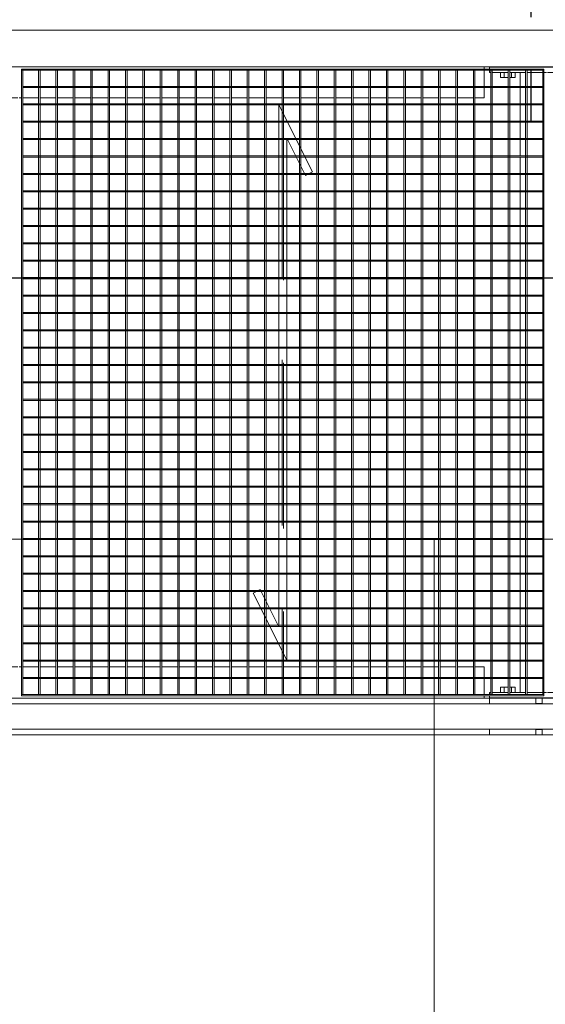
# Model space of a CAD drawing. Header units: metres. Extents: x 70279.8 to 70377.7, y 409251.8 to 409331.5.
# Tile 44 of 244: x 70322.2 to 70323.2, y 409289 to 409290.8. Entities that reach past the tile are written whole.
import ezdxf

# ---------------------------------------------------------------- set-up
doc = ezdxf.new("R2010")
doc.units = ezdxf.units.M
doc.linetypes.add('CENTER2', pattern=[1.125, 0.75, -0.125, 0.125, -0.125])
doc.linetypes.add('DASHEDX2', pattern=[9.525, 6.35, -3.175])
for name, color, linetype, lineweight in [('Bout', 3, 'Continuous', 0), ('CONTINUOUS', 7, 'Continuous', 18), ('Onderdeel', 2, 'Continuous', 0)]:
    doc.layers.add(name, color=color, linetype=linetype, lineweight=lineweight)
doc.layers.add('Concrete_ foundation', color=253, linetype='Continuous')
doc.layers.add('stairs&pedestrian', color=2, linetype='Continuous')

# ---------------------------------------------------------------- blocks, each defined once
blk = doc.blocks.new('stelconplaat')
at = {"layer": 'CONTINUOUS'}
for p, q in [((0, 2000), (2000, 2000)), ((0, 0), (0, 2000)), ((2000, 2000), (2000, 0))]:
    blk.add_line(p, q, dxfattribs=at)
blk = doc.blocks.new('*A227')
at = {"layer": 'Onderdeel', "linetype": 'Continuous', "lineweight": 0}
for p, q in [((735.614, -164.709), (735.614, -41.043)), ((737.014, -164.709), (737.014, -41.043))]:
    blk.add_line(p, q, dxfattribs=at)
blk = doc.blocks.new('*A228')
at = {"layer": 'Onderdeel', "linetype": 'Continuous', "lineweight": 0}
for p, q in [((710.015, -128.429), (710.015, -105.449)), ((711.415, -128.429), (711.415, -105.449))]:
    blk.add_line(p, q, dxfattribs=at)
blk = doc.blocks.new('*A291')
at = {"layer": 'Onderdeel', "linetype": 'Continuous', "lineweight": 0}
for p, q in [((711.635, -129.599), (712.173, -129.599)), ((711.635, -129.809), (711.635, -129.599)), ((712.213, -129.599), (712.839, -129.599)), ((712.879, -129.599), (713.505, -129.599)), ((713.545, -129.599), (714.171, -129.599)), ((714.211, -129.599), (714.837, -129.599)), ((714.877, -129.599), (715.503, -129.599)), ((715.543, -129.599), (716.169, -129.599)), ((716.209, -129.599), (716.835, -129.599)), ((716.875, -129.599), (717.501, -129.599)), ((717.541, -129.599), (718.167, -129.599)), ((718.207, -129.599), (718.833, -129.599)), ((718.873, -129.599), (719.499, -129.599)), ((719.539, -129.599), (720.165, -129.599)), ((720.205, -129.599), (720.831, -129.599)), ((720.871, -129.599), (721.497, -129.599)), ((721.537, -129.599), (722.163, -129.599)), ((722.203, -129.599), (722.829, -129.599)), ((722.869, -129.599), (723.495, -129.599)), ((723.535, -129.599), (724.161, -129.599)), ((724.201, -129.599), (724.827, -129.599)), ((724.867, -129.599), (725.493, -129.599)), ((725.533, -129.599), (726.159, -129.599)), ((726.199, -129.599), (726.825, -129.599)), ((726.865, -129.599), (727.491, -129.599)), ((727.531, -129.599), (728.157, -129.599)), ((728.197, -129.599), (728.823, -129.599)), ((728.863, -129.599), (729.489, -129.599)), ((729.529, -129.599), (730.155, -129.599)), ((730.195, -129.599), (730.821, -129.599)), ((730.861, -129.599), (731.487, -129.599)), ((731.527, -129.599), (732.153, -129.599)), ((732.193, -129.599), (732.819, -129.599)), ((732.859, -129.599), (733.485, -129.599)), ((733.525, -129.599), (734.151, -129.599)), ((734.191, -129.599), (734.817, -129.599)), ((734.857, -129.599), (735.394, -129.599)), ((735.394, -129.809), (735.394, -129.599)), ((711.635, -130.475), (711.635, -129.869)), ((735.394, -130.475), (735.394, -129.869)), ((711.635, -130.615), (711.635, -130.515)), ((735.394, -130.615), (735.394, -130.515)), ((711.635, -131.059), (711.635, -130.655)), ((735.394, -131.059), (735.394, -130.655)), ((711.635, -131.059), (712.173, -131.059)), ((712.213, -131.059), (712.839, -131.059)), ((712.879, -131.059), (713.505, -131.059)), ((713.545, -131.059), (714.171, -131.059)), ((714.211, -131.059), (714.837, -131.059)), ((714.877, -131.059), (715.503, -131.059)), ((715.543, -131.059), (716.169, -131.059)), ((716.209, -131.059), (716.835, -131.059)), ((716.875, -131.059), (717.501, -131.059)), ((717.541, -131.059), (718.167, -131.059)), ((718.207, -131.059), (718.833, -131.059)), ((718.873, -131.059), (719.499, -131.059)), ((719.539, -131.059), (720.165, -131.059)), ((720.205, -131.059), (720.831, -131.059)), ((720.871, -131.059), (721.497, -131.059)), ((721.537, -131.059), (722.163, -131.059)), ((722.203, -131.059), (722.829, -131.059)), ((722.869, -131.059), (723.495, -131.059)), ((723.535, -131.059), (724.161, -131.059)), ((724.201, -131.059), (724.827, -131.059)), ((724.867, -131.059), (725.493, -131.059)), ((725.533, -131.059), (726.159, -131.059)), ((726.199, -131.059), (726.825, -131.059)), ((726.865, -131.059), (727.491, -131.059)), ((727.531, -131.059), (728.157, -131.059)), ((728.197, -131.059), (728.823, -131.059)), ((728.863, -131.059), (729.489, -131.059)), ((729.529, -131.059), (730.155, -131.059)), ((730.195, -131.059), (730.821, -131.059)), ((730.861, -131.059), (731.487, -131.059)), ((731.527, -131.059), (732.153, -131.059)), ((732.193, -131.059), (732.819, -131.059)), ((732.859, -131.059), (733.485, -131.059)), ((733.525, -131.059), (734.151, -131.059)), ((734.191, -131.059), (734.817, -131.059)), ((734.857, -131.059), (735.394, -131.059))]:
    blk.add_line(p, q, dxfattribs=at)
blk = doc.blocks.new('*A310')
at = {"layer": 'Onderdeel', "linetype": 'Continuous', "lineweight": 0}
for p, q in [((710.015, -128.429), (710.232, -128.429)), ((710.015, -130.209), (710.015, -128.429)), ((711.198, -128.429), (711.415, -128.429)), ((711.415, -130.209), (711.415, -128.429)), ((710.015, -132.229), (710.015, -130.449)), ((711.415, -132.229), (711.415, -130.449)), ((710.015, -132.229), (710.232, -132.229)), ((711.198, -132.229), (711.415, -132.229))]:
    blk.add_line(p, q, dxfattribs=at)
blk = doc.blocks.new('*A311')
at = {"layer": 'Onderdeel', "linetype": 'Continuous', "lineweight": 0}
for p, q in [((711.435, -128.429), (711.435, -132.229)), ((711.435, -128.429), (711.515, -128.429)), ((711.555, -128.429), (711.635, -128.429)), ((711.635, -128.477), (711.635, -128.429)), ((711.635, -129.143), (711.635, -128.537)), ((711.635, -129.809), (711.635, -129.203)), ((711.635, -130.475), (711.635, -129.869)), ((711.635, -130.615), (711.635, -130.515)), ((711.635, -131.261), (711.635, -130.655)), ((711.635, -131.927), (711.635, -131.321)), ((711.635, -132.229), (711.635, -131.987)), ((711.435, -132.229), (711.515, -132.229)), ((711.555, -132.229), (711.635, -132.229))]:
    blk.add_line(p, q, dxfattribs=at)
blk = doc.blocks.new('*A312')
at = {"layer": 'Bout', "linetype": 'Continuous', "lineweight": 0}
for p, q in [((711.415, -128.969), (711.435, -128.969)), ((711.835, -128.852), (711.635, -128.852)), ((711.635, -128.991), (711.835, -128.991)), ((711.835, -129.143), (711.835, -128.852)), ((711.415, -129.289), (711.435, -129.289)), ((711.635, -129.268), (711.835, -129.268)), ((711.835, -129.203), (711.835, -129.406)), ((711.635, -129.406), (711.835, -129.406)), ((711.835, -131.252), (711.635, -131.252)), ((711.835, -131.261), (711.835, -131.252)), ((711.415, -131.369), (711.435, -131.369)), ((711.635, -131.391), (711.835, -131.391)), ((711.835, -131.321), (711.835, -131.806)), ((711.415, -131.689), (711.435, -131.689)), ((711.635, -131.668), (711.835, -131.668)), ((711.635, -131.806), (711.835, -131.806))]:
    blk.add_line(p, q, dxfattribs=at)
blk = doc.blocks.new('*A314')
at = {"layer": 'Onderdeel', "linetype": 'Continuous', "lineweight": 0}
for p, q in [((735.394, -128.429), (735.475, -128.429)), ((735.394, -128.477), (735.394, -128.429)), ((735.394, -129.143), (735.394, -128.537)), ((735.515, -128.429), (735.594, -128.429)), ((735.594, -132.229), (735.594, -128.429)), ((735.394, -129.809), (735.394, -129.203)), ((735.394, -130.475), (735.394, -129.869)), ((735.394, -130.615), (735.394, -130.515)), ((735.394, -131.261), (735.394, -130.655)), ((735.394, -131.927), (735.394, -131.321)), ((735.394, -132.229), (735.394, -131.987)), ((735.394, -132.229), (735.475, -132.229)), ((735.515, -132.229), (735.594, -132.229))]:
    blk.add_line(p, q, dxfattribs=at)
blk = doc.blocks.new('*A315')
at = {"layer": 'Bout', "linetype": 'Continuous', "lineweight": 0}
for p, q in [((735.194, -128.852), (735.194, -129.143)), ((735.194, -128.852), (735.394, -128.852)), ((735.194, -128.991), (735.394, -128.991)), ((735.594, -128.969), (735.614, -128.969)), ((735.194, -129.203), (735.194, -129.406)), ((735.194, -129.268), (735.394, -129.268)), ((735.594, -129.289), (735.614, -129.289)), ((735.194, -129.406), (735.394, -129.406)), ((735.194, -131.261), (735.194, -131.252)), ((735.194, -131.252), (735.394, -131.252)), ((735.194, -131.321), (735.194, -131.806)), ((735.194, -131.391), (735.394, -131.391)), ((735.594, -131.369), (735.614, -131.369)), ((735.194, -131.668), (735.394, -131.668)), ((735.194, -131.806), (735.394, -131.806)), ((735.594, -131.689), (735.614, -131.689))]:
    blk.add_line(p, q, dxfattribs=at)
blk = doc.blocks.new('*A317')
at = {"layer": 'Onderdeel', "linetype": 'Continuous', "lineweight": 0}
for p, q in [((711.415, -105.649), (711.515, -105.649)), ((711.555, -105.649), (712.173, -105.649)), ((712.213, -105.649), (712.615, -105.649)), ((712.615, -105.713), (712.615, -105.649)), ((712.615, -106.379), (712.615, -105.773)), ((712.615, -107.045), (712.615, -106.439)), ((712.615, -107.711), (712.615, -107.105)), ((712.615, -108.377), (712.615, -107.771)), ((712.615, -109.043), (712.615, -108.437)), ((712.615, -109.709), (712.615, -109.103)), ((712.615, -110.375), (712.615, -109.769)), ((712.615, -110.515), (712.615, -110.415)), ((712.615, -111.161), (712.615, -110.555)), ((712.615, -111.827), (712.615, -111.221)), ((712.615, -112.493), (712.615, -111.887)), ((712.615, -113.159), (712.615, -112.553)), ((712.615, -113.825), (712.615, -113.219)), ((712.615, -114.491), (712.615, -113.885)), ((712.615, -115.157), (712.615, -114.551)), ((712.615, -115.823), (712.615, -115.217)), ((712.615, -116.489), (712.615, -115.883)), ((712.615, -117.155), (712.615, -116.549)), ((712.615, -117.821), (712.615, -117.215)), ((712.615, -118.487), (712.615, -117.881)), ((712.615, -119.153), (712.615, -118.547)), ((712.615, -119.819), (712.615, -119.213)), ((712.615, -120.485), (712.615, -119.879)), ((712.615, -121.151), (712.615, -120.545)), ((712.615, -121.817), (712.615, -121.211)), ((712.615, -122.483), (712.615, -121.877)), ((712.615, -123.149), (712.615, -122.543)), ((712.615, -123.815), (712.615, -123.209)), ((712.615, -124.481), (712.615, -123.875)), ((712.615, -125.147), (712.615, -124.541)), ((712.615, -125.813), (712.615, -125.207)), ((712.615, -126.479), (712.615, -125.873)), ((712.615, -127.145), (712.615, -126.539)), ((712.615, -127.811), (712.615, -127.205)), ((712.615, -128.229), (712.615, -127.871)), ((711.415, -128.229), (711.515, -128.229)), ((711.555, -128.229), (712.173, -128.229)), ((712.213, -128.229), (712.615, -128.229))]:
    blk.add_line(p, q, dxfattribs=at)
blk = doc.blocks.new('*A318')
at = {"layer": 'Onderdeel', "linetype": 'Continuous', "lineweight": 0}
for p, q in [((734.415, -105.713), (734.415, -105.649)), ((734.415, -105.649), (734.817, -105.649)), ((734.415, -106.379), (734.415, -105.773)), ((734.857, -105.649), (735.475, -105.649)), ((735.515, -105.649), (735.614, -105.649)), ((734.415, -107.045), (734.415, -106.439)), ((734.415, -107.711), (734.415, -107.105)), ((734.415, -108.377), (734.415, -107.771)), ((734.415, -109.043), (734.415, -108.437)), ((734.415, -109.709), (734.415, -109.103)), ((734.415, -110.375), (734.415, -109.769)), ((734.415, -110.515), (734.415, -110.415)), ((734.415, -111.161), (734.415, -110.555)), ((734.415, -111.827), (734.415, -111.221)), ((734.415, -112.493), (734.415, -111.887)), ((734.415, -113.159), (734.415, -112.553)), ((734.415, -113.825), (734.415, -113.219)), ((734.415, -114.491), (734.415, -113.885)), ((734.415, -115.157), (734.415, -114.551)), ((734.415, -115.823), (734.415, -115.217)), ((734.415, -116.489), (734.415, -115.883)), ((734.415, -117.155), (734.415, -116.549)), ((734.415, -117.821), (734.415, -117.215)), ((734.415, -118.487), (734.415, -117.881)), ((734.415, -119.153), (734.415, -118.547)), ((734.415, -119.819), (734.415, -119.213)), ((734.415, -120.485), (734.415, -119.879)), ((734.415, -121.151), (734.415, -120.545)), ((734.415, -121.817), (734.415, -121.211)), ((734.415, -122.483), (734.415, -121.877)), ((734.415, -123.149), (734.415, -122.543)), ((734.415, -123.815), (734.415, -123.209)), ((734.415, -124.481), (734.415, -123.875)), ((734.415, -125.147), (734.415, -124.541)), ((734.415, -125.813), (734.415, -125.207)), ((734.415, -126.479), (734.415, -125.873)), ((734.415, -127.145), (734.415, -126.539)), ((734.415, -127.811), (734.415, -127.205)), ((734.415, -128.229), (734.415, -127.871)), ((734.415, -128.229), (734.817, -128.229)), ((734.857, -128.229), (735.475, -128.229)), ((735.515, -128.229), (735.614, -128.229))]:
    blk.add_line(p, q, dxfattribs=at)
blk = doc.blocks.new('*A326')
at = {"layer": 'Onderdeel', "linetype": 'Continuous', "lineweight": 0}
for p, q in [((710.015, -130.449), (710.015, -130.209)), ((710.015, -130.209), (710.215, -130.209)), ((710.232, -130.449), (710.015, -130.449)), ((710.215, -130.449), (710.215, -130.209)), ((710.215, -130.209), (710.232, -130.209)), ((711.198, -130.209), (711.215, -130.209)), ((711.215, -130.449), (711.198, -130.449)), ((711.215, -130.209), (711.215, -130.449)), ((711.215, -130.209), (711.415, -130.209)), ((711.215, -130.449), (711.415, -130.449)), ((711.415, -130.449), (711.415, -130.209))]:
    blk.add_line(p, q, dxfattribs=at)
blk = doc.blocks.new('*A387')
at = {"layer": 'Onderdeel', "linetype": 'Continuous', "lineweight": 0}
for p, q in [((710.232, -157.089), (710.232, -81.884)), ((711.198, -157.089), (711.198, -81.884))]:
    blk.add_line(p, q, dxfattribs=at)
blk = doc.blocks.new('*A569')
at = {"layer": 'Onderdeel', "linetype": 'Continuous', "lineweight": 0}
for p, q in [((711.555, -130.475), (735.475, -130.475)), ((711.555, -130.475), (711.555, -130.515)), ((711.555, -130.515), (735.475, -130.515)), ((735.475, -130.515), (735.475, -130.475))]:
    blk.add_line(p, q, dxfattribs=at)
blk = doc.blocks.new('*A570')
at = {"layer": 'Onderdeel', "linetype": 'Continuous', "lineweight": 0}
for p, q in [((711.555, -129.809), (735.475, -129.809)), ((711.555, -129.869), (711.555, -129.809)), ((735.475, -129.869), (711.555, -129.869)), ((735.475, -129.809), (735.475, -129.869))]:
    blk.add_line(p, q, dxfattribs=at)
blk = doc.blocks.new('*A571')
at = {"layer": 'Onderdeel', "linetype": 'Continuous', "lineweight": 0}
for p, q in [((711.555, -110.555), (711.555, -110.515)), ((711.555, -110.515), (735.475, -110.515)), ((735.475, -110.515), (735.475, -110.555)), ((735.475, -110.555), (711.555, -110.555))]:
    blk.add_line(p, q, dxfattribs=at)
blk = doc.blocks.new('*A572')
at = {"layer": 'Onderdeel', "linetype": 'Continuous', "lineweight": 0}
for p, q in [((712.879, -120.665), (715.447, -119.38)), ((715.447, -119.38), (715.582, -119.649)), ((715.582, -119.649), (714.15, -120.365)), ((732.879, -120.665), (712.879, -120.665)), ((734.15, -120.365), (714.15, -120.365)), ((732.879, -120.665), (731.447, -121.38)), ((734.15, -120.365), (731.582, -121.649)), ((731.447, -121.38), (731.582, -121.649))]:
    blk.add_line(p, q, dxfattribs=at)
blk = doc.blocks.new('*A573')
at = {"layer": 'Onderdeel', "linetype": 'Continuous', "lineweight": 0}
for p, q in [((711.555, -129.143), (735.475, -129.143)), ((711.555, -129.203), (711.555, -129.143)), ((735.475, -129.203), (711.555, -129.203)), ((735.475, -129.143), (735.475, -129.203))]:
    blk.add_line(p, q, dxfattribs=at)
blk = doc.blocks.new('*A574')
at = {"layer": 'Onderdeel', "linetype": 'Continuous', "lineweight": 0}
for p, q in [((711.555, -128.477), (735.475, -128.477)), ((711.555, -128.537), (711.555, -128.477)), ((735.475, -128.537), (711.555, -128.537)), ((735.475, -128.477), (735.475, -128.537))]:
    blk.add_line(p, q, dxfattribs=at)
blk = doc.blocks.new('*A575')
at = {"layer": 'Onderdeel', "linetype": 'Continuous', "lineweight": 0}
for p, q in [((711.555, -127.811), (735.475, -127.811)), ((711.555, -127.871), (711.555, -127.811)), ((735.475, -127.871), (711.555, -127.871)), ((735.475, -127.811), (735.475, -127.871))]:
    blk.add_line(p, q, dxfattribs=at)
blk = doc.blocks.new('*A576')
at = {"layer": 'Onderdeel', "linetype": 'Continuous', "lineweight": 0}
for p, q in [((711.555, -127.145), (735.475, -127.145)), ((711.555, -127.205), (711.555, -127.145)), ((735.475, -127.205), (711.555, -127.205)), ((735.475, -127.145), (735.475, -127.205))]:
    blk.add_line(p, q, dxfattribs=at)
blk = doc.blocks.new('*A577')
at = {"layer": 'Onderdeel', "linetype": 'Continuous', "lineweight": 0}
for p, q in [((711.555, -126.479), (735.475, -126.479)), ((711.555, -126.539), (711.555, -126.479)), ((735.475, -126.539), (711.555, -126.539)), ((735.475, -126.479), (735.475, -126.539))]:
    blk.add_line(p, q, dxfattribs=at)
blk = doc.blocks.new('*A578')
at = {"layer": 'Onderdeel', "linetype": 'Continuous', "lineweight": 0}
for p, q in [((711.555, -125.813), (735.475, -125.813)), ((711.555, -125.873), (711.555, -125.813)), ((735.475, -125.873), (711.555, -125.873)), ((735.475, -125.813), (735.475, -125.873))]:
    blk.add_line(p, q, dxfattribs=at)
blk = doc.blocks.new('*A579')
at = {"layer": 'Onderdeel', "linetype": 'Continuous', "lineweight": 0}
for p, q in [((711.555, -125.147), (735.475, -125.147)), ((711.555, -125.207), (711.555, -125.147)), ((735.475, -125.207), (711.555, -125.207)), ((735.475, -125.147), (735.475, -125.207))]:
    blk.add_line(p, q, dxfattribs=at)
blk = doc.blocks.new('*A580')
at = {"layer": 'Onderdeel', "linetype": 'Continuous', "lineweight": 0}
for p, q in [((711.555, -124.481), (735.475, -124.481)), ((711.555, -124.541), (711.555, -124.481)), ((735.475, -124.481), (735.475, -124.541)), ((735.475, -124.541), (711.555, -124.541))]:
    blk.add_line(p, q, dxfattribs=at)
blk = doc.blocks.new('*A581')
at = {"layer": 'Onderdeel', "linetype": 'Continuous', "lineweight": 0}
for p, q in [((711.555, -123.815), (735.475, -123.815)), ((711.555, -123.875), (711.555, -123.815)), ((735.475, -123.875), (711.555, -123.875)), ((735.475, -123.815), (735.475, -123.875))]:
    blk.add_line(p, q, dxfattribs=at)
blk = doc.blocks.new('*A582')
at = {"layer": 'Onderdeel', "linetype": 'Continuous', "lineweight": 0}
for p, q in [((711.555, -123.149), (735.475, -123.149)), ((711.555, -123.209), (711.555, -123.149)), ((735.475, -123.209), (711.555, -123.209)), ((735.475, -123.149), (735.475, -123.209))]:
    blk.add_line(p, q, dxfattribs=at)
blk = doc.blocks.new('*A583')
at = {"layer": 'Onderdeel', "linetype": 'Continuous', "lineweight": 0}
for p, q in [((711.555, -122.483), (735.475, -122.483)), ((711.555, -122.543), (711.555, -122.483)), ((735.475, -122.543), (711.555, -122.543)), ((735.475, -122.483), (735.475, -122.543))]:
    blk.add_line(p, q, dxfattribs=at)
blk = doc.blocks.new('*A584')
at = {"layer": 'Onderdeel', "linetype": 'Continuous', "lineweight": 0}
for p, q in [((711.555, -121.817), (735.475, -121.817)), ((711.555, -121.877), (711.555, -121.817)), ((735.475, -121.817), (735.475, -121.877)), ((735.475, -121.877), (711.555, -121.877))]:
    blk.add_line(p, q, dxfattribs=at)
blk = doc.blocks.new('*A585')
at = {"layer": 'Onderdeel', "linetype": 'Continuous', "lineweight": 0}
for p, q in [((711.555, -121.211), (711.555, -121.151)), ((711.555, -121.151), (731.907, -121.151)), ((731.787, -121.211), (711.555, -121.211)), ((735.475, -121.211), (732.458, -121.211)), ((735.475, -121.151), (732.578, -121.151)), ((735.475, -121.151), (735.475, -121.211))]:
    blk.add_line(p, q, dxfattribs=at)
at = {"layer": 'Onderdeel', "linetype": 'DASHEDX2', "lineweight": 0}
for p, q in [((732.458, -121.211), (731.787, -121.211)), ((732.578, -121.151), (731.907, -121.151))]:
    blk.add_line(p, q, dxfattribs=at)
blk = doc.blocks.new('*A586')
at = {"layer": 'Onderdeel', "linetype": 'Continuous', "lineweight": 0}
for p, q in [((711.555, -120.545), (711.555, -120.485)), ((711.555, -120.485), (713.239, -120.485)), ((713.119, -120.545), (711.555, -120.545)), ((735.475, -120.545), (733.79, -120.545)), ((735.475, -120.485), (733.91, -120.485)), ((735.475, -120.485), (735.475, -120.545))]:
    blk.add_line(p, q, dxfattribs=at)
at = {"layer": 'Onderdeel', "linetype": 'DASHEDX2', "lineweight": 0}
for p, q in [((733.79, -120.545), (713.119, -120.545)), ((733.91, -120.485), (713.239, -120.485))]:
    blk.add_line(p, q, dxfattribs=at)
blk = doc.blocks.new('*A587')
at = {"layer": 'Onderdeel', "linetype": 'Continuous', "lineweight": 0}
for p, q in [((711.555, -119.879), (711.555, -119.819)), ((711.555, -119.819), (714.571, -119.819)), ((714.451, -119.879), (711.555, -119.879)), ((735.475, -119.879), (715.122, -119.879)), ((735.475, -119.819), (715.242, -119.819)), ((735.475, -119.819), (735.475, -119.879))]:
    blk.add_line(p, q, dxfattribs=at)
at = {"layer": 'Onderdeel', "linetype": 'DASHEDX2', "lineweight": 0}
for p, q in [((715.122, -119.879), (714.451, -119.879)), ((715.242, -119.819), (714.571, -119.819))]:
    blk.add_line(p, q, dxfattribs=at)
blk = doc.blocks.new('*A588')
at = {"layer": 'Onderdeel', "linetype": 'Continuous', "lineweight": 0}
for p, q in [((711.555, -119.153), (735.475, -119.153)), ((711.555, -119.213), (711.555, -119.153)), ((735.475, -119.153), (735.475, -119.213)), ((735.475, -119.213), (711.555, -119.213))]:
    blk.add_line(p, q, dxfattribs=at)
blk = doc.blocks.new('*A589')
at = {"layer": 'Onderdeel', "linetype": 'Continuous', "lineweight": 0}
for p, q in [((711.555, -118.487), (735.475, -118.487)), ((711.555, -118.547), (711.555, -118.487)), ((735.475, -118.547), (711.555, -118.547)), ((735.475, -118.487), (735.475, -118.547))]:
    blk.add_line(p, q, dxfattribs=at)
blk = doc.blocks.new('*A590')
at = {"layer": 'Onderdeel', "linetype": 'Continuous', "lineweight": 0}
for p, q in [((711.555, -117.821), (735.475, -117.821)), ((711.555, -117.881), (711.555, -117.821)), ((735.475, -117.881), (711.555, -117.881)), ((735.475, -117.821), (735.475, -117.881))]:
    blk.add_line(p, q, dxfattribs=at)
blk = doc.blocks.new('*A591')
at = {"layer": 'Onderdeel', "linetype": 'Continuous', "lineweight": 0}
for p, q in [((711.555, -117.155), (735.475, -117.155)), ((711.555, -117.215), (711.555, -117.155)), ((735.475, -117.215), (711.555, -117.215)), ((735.475, -117.155), (735.475, -117.215))]:
    blk.add_line(p, q, dxfattribs=at)
blk = doc.blocks.new('*A592')
at = {"layer": 'Onderdeel', "linetype": 'Continuous', "lineweight": 0}
for p, q in [((711.555, -116.489), (735.475, -116.489)), ((711.555, -116.549), (711.555, -116.489)), ((735.475, -116.549), (711.555, -116.549)), ((735.475, -116.489), (735.475, -116.549))]:
    blk.add_line(p, q, dxfattribs=at)
blk = doc.blocks.new('*A593')
at = {"layer": 'Onderdeel', "linetype": 'Continuous', "lineweight": 0}
for p, q in [((711.555, -115.823), (735.475, -115.823)), ((711.555, -115.883), (711.555, -115.823)), ((735.475, -115.883), (711.555, -115.883)), ((735.475, -115.823), (735.475, -115.883))]:
    blk.add_line(p, q, dxfattribs=at)
blk = doc.blocks.new('*A594')
at = {"layer": 'Onderdeel', "linetype": 'Continuous', "lineweight": 0}
for p, q in [((711.555, -115.157), (735.475, -115.157)), ((711.555, -115.217), (711.555, -115.157)), ((735.475, -115.217), (711.555, -115.217)), ((735.475, -115.157), (735.475, -115.217))]:
    blk.add_line(p, q, dxfattribs=at)
blk = doc.blocks.new('*A595')
at = {"layer": 'Onderdeel', "linetype": 'Continuous', "lineweight": 0}
for p, q in [((711.555, -114.491), (735.475, -114.491)), ((711.555, -114.551), (711.555, -114.491)), ((735.475, -114.551), (711.555, -114.551)), ((735.475, -114.491), (735.475, -114.551))]:
    blk.add_line(p, q, dxfattribs=at)
blk = doc.blocks.new('*A596')
at = {"layer": 'Onderdeel', "linetype": 'Continuous', "lineweight": 0}
for p, q in [((711.555, -113.825), (735.475, -113.825)), ((711.555, -113.885), (711.555, -113.825)), ((735.475, -113.885), (711.555, -113.885)), ((735.475, -113.825), (735.475, -113.885))]:
    blk.add_line(p, q, dxfattribs=at)
blk = doc.blocks.new('*A597')
at = {"layer": 'Onderdeel', "linetype": 'Continuous', "lineweight": 0}
for p, q in [((711.555, -113.159), (735.475, -113.159)), ((711.555, -113.219), (711.555, -113.159)), ((735.475, -113.159), (735.475, -113.219)), ((735.475, -113.219), (711.555, -113.219))]:
    blk.add_line(p, q, dxfattribs=at)
blk = doc.blocks.new('*A598')
at = {"layer": 'Onderdeel', "linetype": 'Continuous', "lineweight": 0}
for p, q in [((711.555, -112.493), (735.475, -112.493)), ((711.555, -112.553), (711.555, -112.493)), ((735.475, -112.553), (711.555, -112.553)), ((735.475, -112.493), (735.475, -112.553))]:
    blk.add_line(p, q, dxfattribs=at)
blk = doc.blocks.new('*A599')
at = {"layer": 'Onderdeel', "linetype": 'Continuous', "lineweight": 0}
for p, q in [((711.555, -111.827), (735.475, -111.827)), ((711.555, -111.887), (711.555, -111.827)), ((735.475, -111.887), (711.555, -111.887)), ((735.475, -111.827), (735.475, -111.887))]:
    blk.add_line(p, q, dxfattribs=at)
blk = doc.blocks.new('*A600')
at = {"layer": 'Onderdeel', "linetype": 'Continuous', "lineweight": 0}
for p, q in [((711.555, -111.161), (735.475, -111.161)), ((711.555, -111.221), (711.555, -111.161)), ((735.475, -111.221), (711.555, -111.221)), ((735.475, -111.161), (735.475, -111.221))]:
    blk.add_line(p, q, dxfattribs=at)
blk = doc.blocks.new('*A724')
at = {"layer": 'Onderdeel', "linetype": 'Continuous', "lineweight": 0}
for p, q in [((711.555, -110.515), (711.515, -110.515)), ((711.515, -110.515), (711.515, -130.515)), ((711.555, -110.515), (711.555, -130.515)), ((711.515, -130.515), (711.555, -130.515))]:
    blk.add_line(p, q, dxfattribs=at)
blk = doc.blocks.new('*A725')
at = {"layer": 'Onderdeel', "linetype": 'Continuous', "lineweight": 0}
for p, q in [((712.173, -130.475), (712.173, -110.555)), ((712.173, -110.555), (712.213, -110.555)), ((712.213, -110.555), (712.213, -130.475)), ((712.213, -130.475), (712.173, -130.475))]:
    blk.add_line(p, q, dxfattribs=at)
blk = doc.blocks.new('*A726')
at = {"layer": 'Onderdeel', "linetype": 'Continuous', "lineweight": 0}
for p, q in [((712.839, -130.475), (712.839, -110.555)), ((712.839, -110.555), (712.879, -110.555)), ((712.879, -110.555), (712.879, -130.475)), ((712.879, -130.475), (712.839, -130.475))]:
    blk.add_line(p, q, dxfattribs=at)
blk = doc.blocks.new('*A727')
at = {"layer": 'Onderdeel', "linetype": 'Continuous', "lineweight": 0}
for p, q in [((713.505, -110.555), (713.505, -120.352)), ((713.545, -110.555), (713.505, -110.555)), ((713.545, -110.555), (713.545, -120.332)), ((713.505, -120.665), (713.505, -130.475)), ((713.545, -120.665), (713.545, -130.475)), ((713.505, -130.475), (713.545, -130.475))]:
    blk.add_line(p, q, dxfattribs=at)
at = {"layer": 'Onderdeel', "linetype": 'DASHEDX2', "lineweight": 0}
for p, q in [((713.545, -120.332), (713.545, -120.665)), ((713.505, -120.352), (713.505, -120.665))]:
    blk.add_line(p, q, dxfattribs=at)
blk = doc.blocks.new('*A728')
at = {"layer": 'Onderdeel', "linetype": 'Continuous', "lineweight": 0}
for p, q in [((714.171, -110.555), (714.171, -120.019)), ((714.211, -110.555), (714.171, -110.555)), ((714.211, -110.555), (714.211, -119.999)), ((714.211, -120.334), (714.211, -120.365)), ((714.171, -120.354), (714.171, -120.365)), ((714.171, -120.665), (714.171, -130.475)), ((714.211, -130.475), (714.211, -120.665)), ((714.171, -130.475), (714.211, -130.475))]:
    blk.add_line(p, q, dxfattribs=at)
at = {"layer": 'Onderdeel', "linetype": 'DASHEDX2', "lineweight": 0}
for p, q in [((714.171, -120.019), (714.171, -120.665)), ((714.211, -119.999), (714.211, -120.334)), ((714.211, -120.365), (714.211, -120.665))]:
    blk.add_line(p, q, dxfattribs=at)
blk = doc.blocks.new('*A729')
at = {"layer": 'Onderdeel', "linetype": 'Continuous', "lineweight": 0}
for p, q in [((714.837, -110.555), (714.837, -119.686)), ((714.877, -110.555), (714.837, -110.555)), ((714.877, -110.555), (714.877, -119.666)), ((714.837, -120.021), (714.837, -120.365)), ((714.877, -120.001), (714.877, -120.365)), ((714.837, -130.475), (714.837, -120.665)), ((714.877, -120.665), (714.877, -130.475)), ((714.877, -130.475), (714.837, -130.475))]:
    blk.add_line(p, q, dxfattribs=at)
at = {"layer": 'Onderdeel', "linetype": 'DASHEDX2', "lineweight": 0}
for p, q in [((714.837, -119.686), (714.837, -120.021)), ((714.877, -119.666), (714.877, -120.001)), ((714.837, -120.365), (714.837, -120.665)), ((714.877, -120.365), (714.877, -120.665))]:
    blk.add_line(p, q, dxfattribs=at)
blk = doc.blocks.new('*A730')
at = {"layer": 'Onderdeel', "linetype": 'Continuous', "lineweight": 0}
for p, q in [((715.503, -110.555), (715.503, -119.491)), ((715.543, -110.555), (715.503, -110.555)), ((715.543, -110.555), (715.543, -119.571)), ((715.503, -119.688), (715.503, -120.365)), ((715.543, -119.668), (715.543, -120.365)), ((715.503, -130.475), (715.503, -120.665)), ((715.543, -120.665), (715.543, -130.475)), ((715.543, -130.475), (715.503, -130.475))]:
    blk.add_line(p, q, dxfattribs=at)
at = {"layer": 'Onderdeel', "linetype": 'DASHEDX2', "lineweight": 0}
for p, q in [((715.503, -119.491), (715.503, -119.688)), ((715.543, -119.571), (715.543, -119.668)), ((715.503, -120.365), (715.503, -120.665)), ((715.543, -120.365), (715.543, -120.665))]:
    blk.add_line(p, q, dxfattribs=at)
blk = doc.blocks.new('*A731')
at = {"layer": 'Onderdeel', "linetype": 'Continuous', "lineweight": 0}
for p, q in [((716.169, -110.555), (716.169, -120.365)), ((716.209, -110.555), (716.169, -110.555)), ((716.209, -110.555), (716.209, -120.365)), ((716.169, -120.665), (716.169, -130.475)), ((716.209, -120.665), (716.209, -130.475)), ((716.169, -130.475), (716.209, -130.475))]:
    blk.add_line(p, q, dxfattribs=at)
at = {"layer": 'Onderdeel', "linetype": 'DASHEDX2', "lineweight": 0}
for p, q in [((716.169, -120.365), (716.169, -120.665)), ((716.209, -120.365), (716.209, -120.665))]:
    blk.add_line(p, q, dxfattribs=at)
blk = doc.blocks.new('*A732')
at = {"layer": 'Onderdeel', "linetype": 'Continuous', "lineweight": 0}
for p, q in [((716.835, -110.555), (716.835, -120.365)), ((716.875, -110.555), (716.835, -110.555)), ((716.875, -110.555), (716.875, -120.365)), ((716.835, -120.665), (716.835, -130.475)), ((716.875, -120.665), (716.875, -130.475)), ((716.835, -130.475), (716.875, -130.475))]:
    blk.add_line(p, q, dxfattribs=at)
at = {"layer": 'Onderdeel', "linetype": 'DASHEDX2', "lineweight": 0}
for p, q in [((716.835, -120.365), (716.835, -120.665)), ((716.875, -120.365), (716.875, -120.665))]:
    blk.add_line(p, q, dxfattribs=at)
blk = doc.blocks.new('*A733')
at = {"layer": 'Onderdeel', "linetype": 'Continuous', "lineweight": 0}
for p, q in [((717.501, -110.555), (717.501, -120.365)), ((717.541, -110.555), (717.501, -110.555)), ((717.541, -110.555), (717.541, -120.365)), ((717.501, -120.665), (717.501, -130.475)), ((717.541, -120.665), (717.541, -130.475)), ((717.501, -130.475), (717.541, -130.475))]:
    blk.add_line(p, q, dxfattribs=at)
at = {"layer": 'Onderdeel', "linetype": 'DASHEDX2', "lineweight": 0}
for p, q in [((717.501, -120.365), (717.501, -120.665)), ((717.541, -120.365), (717.541, -120.665))]:
    blk.add_line(p, q, dxfattribs=at)
blk = doc.blocks.new('*A734')
at = {"layer": 'Onderdeel', "linetype": 'Continuous', "lineweight": 0}
for p, q in [((718.167, -110.555), (718.167, -120.365)), ((718.207, -110.555), (718.167, -110.555)), ((718.207, -110.555), (718.207, -120.365)), ((718.167, -120.665), (718.167, -130.475)), ((718.207, -120.665), (718.207, -130.475)), ((718.167, -130.475), (718.207, -130.475))]:
    blk.add_line(p, q, dxfattribs=at)
at = {"layer": 'Onderdeel', "linetype": 'DASHEDX2', "lineweight": 0}
for p, q in [((718.167, -120.365), (718.167, -120.665)), ((718.207, -120.365), (718.207, -120.665))]:
    blk.add_line(p, q, dxfattribs=at)
blk = doc.blocks.new('*A735')
at = {"layer": 'Onderdeel', "linetype": 'Continuous', "lineweight": 0}
for p, q in [((718.833, -110.555), (718.833, -120.365)), ((718.873, -110.555), (718.833, -110.555)), ((718.873, -110.555), (718.873, -120.365)), ((718.833, -120.665), (718.833, -130.475)), ((718.873, -120.665), (718.873, -130.475)), ((718.833, -130.475), (718.873, -130.475))]:
    blk.add_line(p, q, dxfattribs=at)
at = {"layer": 'Onderdeel', "linetype": 'DASHEDX2', "lineweight": 0}
for p, q in [((718.833, -120.365), (718.833, -120.665)), ((718.873, -120.365), (718.873, -120.665))]:
    blk.add_line(p, q, dxfattribs=at)
blk = doc.blocks.new('*A736')
at = {"layer": 'Onderdeel', "linetype": 'Continuous', "lineweight": 0}
for p, q in [((719.499, -110.555), (719.499, -120.365)), ((719.539, -110.555), (719.499, -110.555)), ((719.539, -110.555), (719.539, -120.365)), ((719.499, -120.665), (719.499, -130.475)), ((719.539, -120.665), (719.539, -130.475)), ((719.499, -130.475), (719.539, -130.475))]:
    blk.add_line(p, q, dxfattribs=at)
at = {"layer": 'Onderdeel', "linetype": 'DASHEDX2', "lineweight": 0}
for p, q in [((719.499, -120.365), (719.499, -120.665)), ((719.539, -120.365), (719.539, -120.665))]:
    blk.add_line(p, q, dxfattribs=at)
blk = doc.blocks.new('*A737')
at = {"layer": 'Onderdeel', "linetype": 'Continuous', "lineweight": 0}
for p, q in [((720.165, -110.555), (720.165, -120.365)), ((720.205, -110.555), (720.165, -110.555)), ((720.205, -110.555), (720.205, -120.365)), ((720.165, -120.665), (720.165, -130.475)), ((720.205, -120.665), (720.205, -130.475)), ((720.165, -130.475), (720.205, -130.475))]:
    blk.add_line(p, q, dxfattribs=at)
at = {"layer": 'Onderdeel', "linetype": 'DASHEDX2', "lineweight": 0}
for p, q in [((720.165, -120.365), (720.165, -120.665)), ((720.205, -120.365), (720.205, -120.665))]:
    blk.add_line(p, q, dxfattribs=at)
blk = doc.blocks.new('*A738')
at = {"layer": 'Onderdeel', "linetype": 'Continuous', "lineweight": 0}
for p, q in [((720.831, -110.555), (720.831, -120.365)), ((720.871, -110.555), (720.831, -110.555)), ((720.871, -110.555), (720.871, -120.365)), ((720.831, -120.665), (720.831, -130.475)), ((720.871, -120.665), (720.871, -130.475)), ((720.831, -130.475), (720.871, -130.475))]:
    blk.add_line(p, q, dxfattribs=at)
at = {"layer": 'Onderdeel', "linetype": 'DASHEDX2', "lineweight": 0}
for p, q in [((720.831, -120.365), (720.831, -120.665)), ((720.871, -120.365), (720.871, -120.665))]:
    blk.add_line(p, q, dxfattribs=at)
blk = doc.blocks.new('*A739')
at = {"layer": 'Onderdeel', "linetype": 'Continuous', "lineweight": 0}
for p, q in [((721.497, -110.555), (721.497, -120.365)), ((721.537, -110.555), (721.497, -110.555)), ((721.537, -110.555), (721.537, -120.365)), ((721.497, -120.665), (721.497, -130.475)), ((721.537, -120.665), (721.537, -130.475)), ((721.497, -130.475), (721.537, -130.475))]:
    blk.add_line(p, q, dxfattribs=at)
at = {"layer": 'Onderdeel', "linetype": 'DASHEDX2', "lineweight": 0}
for p, q in [((721.497, -120.365), (721.497, -120.665)), ((721.537, -120.365), (721.537, -120.665))]:
    blk.add_line(p, q, dxfattribs=at)
blk = doc.blocks.new('*A740')
at = {"layer": 'Onderdeel', "linetype": 'Continuous', "lineweight": 0}
for p, q in [((722.163, -110.555), (722.163, -120.365)), ((722.203, -110.555), (722.163, -110.555)), ((722.203, -110.555), (722.203, -120.365)), ((722.163, -120.665), (722.163, -130.475)), ((722.203, -120.665), (722.203, -130.475)), ((722.163, -130.475), (722.203, -130.475))]:
    blk.add_line(p, q, dxfattribs=at)
at = {"layer": 'Onderdeel', "linetype": 'DASHEDX2', "lineweight": 0}
for p, q in [((722.163, -120.365), (722.163, -120.665)), ((722.203, -120.365), (722.203, -120.665))]:
    blk.add_line(p, q, dxfattribs=at)
blk = doc.blocks.new('*A741')
at = {"layer": 'Onderdeel', "linetype": 'Continuous', "lineweight": 0}
for p, q in [((722.829, -110.555), (722.829, -120.365)), ((722.869, -110.555), (722.829, -110.555)), ((722.869, -110.555), (722.869, -120.365)), ((722.829, -120.665), (722.829, -130.475)), ((722.869, -120.665), (722.869, -130.475)), ((722.829, -130.475), (722.869, -130.475))]:
    blk.add_line(p, q, dxfattribs=at)
at = {"layer": 'Onderdeel', "linetype": 'DASHEDX2', "lineweight": 0}
for p, q in [((722.829, -120.365), (722.829, -120.665)), ((722.869, -120.365), (722.869, -120.665))]:
    blk.add_line(p, q, dxfattribs=at)
blk = doc.blocks.new('*A742')
at = {"layer": 'Onderdeel', "linetype": 'Continuous', "lineweight": 0}
for p, q in [((723.495, -110.555), (723.495, -120.365)), ((723.535, -110.555), (723.495, -110.555)), ((723.535, -110.555), (723.535, -120.365)), ((723.495, -120.665), (723.495, -130.475)), ((723.535, -120.665), (723.535, -130.475)), ((723.495, -130.475), (723.535, -130.475))]:
    blk.add_line(p, q, dxfattribs=at)
at = {"layer": 'Onderdeel', "linetype": 'DASHEDX2', "lineweight": 0}
for p, q in [((723.495, -120.365), (723.495, -120.665)), ((723.535, -120.365), (723.535, -120.665))]:
    blk.add_line(p, q, dxfattribs=at)
blk = doc.blocks.new('*A743')
at = {"layer": 'Onderdeel', "linetype": 'Continuous', "lineweight": 0}
for p, q in [((724.161, -110.555), (724.161, -120.365)), ((724.201, -110.555), (724.161, -110.555)), ((724.201, -110.555), (724.201, -120.365)), ((724.161, -120.665), (724.161, -130.475)), ((724.201, -120.665), (724.201, -130.475)), ((724.161, -130.475), (724.201, -130.475))]:
    blk.add_line(p, q, dxfattribs=at)
at = {"layer": 'Onderdeel', "linetype": 'DASHEDX2', "lineweight": 0}
for p, q in [((724.161, -120.365), (724.161, -120.665)), ((724.201, -120.365), (724.201, -120.665))]:
    blk.add_line(p, q, dxfattribs=at)
blk = doc.blocks.new('*A744')
at = {"layer": 'Onderdeel', "linetype": 'Continuous', "lineweight": 0}
for p, q in [((724.827, -110.555), (724.827, -120.365)), ((724.867, -110.555), (724.827, -110.555)), ((724.867, -110.555), (724.867, -120.365)), ((724.827, -120.665), (724.827, -130.475)), ((724.867, -120.665), (724.867, -130.475)), ((724.827, -130.475), (724.867, -130.475))]:
    blk.add_line(p, q, dxfattribs=at)
at = {"layer": 'Onderdeel', "linetype": 'DASHEDX2', "lineweight": 0}
for p, q in [((724.827, -120.365), (724.827, -120.665)), ((724.867, -120.365), (724.867, -120.665))]:
    blk.add_line(p, q, dxfattribs=at)
blk = doc.blocks.new('*A745')
at = {"layer": 'Onderdeel', "linetype": 'Continuous', "lineweight": 0}
for p, q in [((725.493, -110.555), (725.493, -120.365)), ((725.533, -110.555), (725.493, -110.555)), ((725.533, -110.555), (725.533, -120.365)), ((725.493, -120.665), (725.493, -130.475)), ((725.533, -120.665), (725.533, -130.475)), ((725.493, -130.475), (725.533, -130.475))]:
    blk.add_line(p, q, dxfattribs=at)
at = {"layer": 'Onderdeel', "linetype": 'DASHEDX2', "lineweight": 0}
for p, q in [((725.493, -120.365), (725.493, -120.665)), ((725.533, -120.365), (725.533, -120.665))]:
    blk.add_line(p, q, dxfattribs=at)
blk = doc.blocks.new('*A746')
at = {"layer": 'Onderdeel', "linetype": 'Continuous', "lineweight": 0}
for p, q in [((726.159, -110.555), (726.159, -120.365)), ((726.199, -110.555), (726.159, -110.555)), ((726.199, -110.555), (726.199, -120.365)), ((726.159, -120.665), (726.159, -130.475)), ((726.199, -120.665), (726.199, -130.475)), ((726.159, -130.475), (726.199, -130.475))]:
    blk.add_line(p, q, dxfattribs=at)
at = {"layer": 'Onderdeel', "linetype": 'DASHEDX2', "lineweight": 0}
for p, q in [((726.159, -120.365), (726.159, -120.665)), ((726.199, -120.365), (726.199, -120.665))]:
    blk.add_line(p, q, dxfattribs=at)
blk = doc.blocks.new('*A747')
at = {"layer": 'Onderdeel', "linetype": 'Continuous', "lineweight": 0}
for p, q in [((726.825, -110.555), (726.825, -120.365)), ((726.865, -110.555), (726.825, -110.555)), ((726.865, -110.555), (726.865, -120.365)), ((726.825, -120.665), (726.825, -130.475)), ((726.865, -120.665), (726.865, -130.475)), ((726.825, -130.475), (726.865, -130.475))]:
    blk.add_line(p, q, dxfattribs=at)
at = {"layer": 'Onderdeel', "linetype": 'DASHEDX2', "lineweight": 0}
for p, q in [((726.825, -120.365), (726.825, -120.665)), ((726.865, -120.365), (726.865, -120.665))]:
    blk.add_line(p, q, dxfattribs=at)
blk = doc.blocks.new('*A748')
at = {"layer": 'Onderdeel', "linetype": 'Continuous', "lineweight": 0}
for p, q in [((727.491, -110.555), (727.491, -120.365)), ((727.531, -110.555), (727.491, -110.555)), ((727.531, -110.555), (727.531, -120.365)), ((727.491, -120.665), (727.491, -130.475)), ((727.531, -120.665), (727.531, -130.475)), ((727.491, -130.475), (727.531, -130.475))]:
    blk.add_line(p, q, dxfattribs=at)
at = {"layer": 'Onderdeel', "linetype": 'DASHEDX2', "lineweight": 0}
for p, q in [((727.491, -120.365), (727.491, -120.665)), ((727.531, -120.365), (727.531, -120.665))]:
    blk.add_line(p, q, dxfattribs=at)
blk = doc.blocks.new('*A749')
at = {"layer": 'Onderdeel', "linetype": 'Continuous', "lineweight": 0}
for p, q in [((728.157, -110.555), (728.157, -120.365)), ((728.197, -110.555), (728.157, -110.555)), ((728.197, -110.555), (728.197, -120.365)), ((728.157, -120.665), (728.157, -130.475)), ((728.197, -120.665), (728.197, -130.475)), ((728.157, -130.475), (728.197, -130.475))]:
    blk.add_line(p, q, dxfattribs=at)
at = {"layer": 'Onderdeel', "linetype": 'DASHEDX2', "lineweight": 0}
for p, q in [((728.157, -120.365), (728.157, -120.665)), ((728.197, -120.365), (728.197, -120.665))]:
    blk.add_line(p, q, dxfattribs=at)
blk = doc.blocks.new('*A750')
at = {"layer": 'Onderdeel', "linetype": 'Continuous', "lineweight": 0}
for p, q in [((728.823, -110.555), (728.823, -120.365)), ((728.863, -110.555), (728.823, -110.555)), ((728.863, -110.555), (728.863, -120.365)), ((728.823, -120.665), (728.823, -130.475)), ((728.863, -120.665), (728.863, -130.475)), ((728.823, -130.475), (728.863, -130.475))]:
    blk.add_line(p, q, dxfattribs=at)
at = {"layer": 'Onderdeel', "linetype": 'DASHEDX2', "lineweight": 0}
for p, q in [((728.823, -120.365), (728.823, -120.665)), ((728.863, -120.365), (728.863, -120.665))]:
    blk.add_line(p, q, dxfattribs=at)
blk = doc.blocks.new('*A751')
at = {"layer": 'Onderdeel', "linetype": 'Continuous', "lineweight": 0}
for p, q in [((729.489, -110.555), (729.489, -120.365)), ((729.529, -110.555), (729.489, -110.555)), ((729.529, -110.555), (729.529, -120.365)), ((729.489, -120.665), (729.489, -130.475)), ((729.529, -120.665), (729.529, -130.475)), ((729.489, -130.475), (729.529, -130.475))]:
    blk.add_line(p, q, dxfattribs=at)
at = {"layer": 'Onderdeel', "linetype": 'DASHEDX2', "lineweight": 0}
for p, q in [((729.489, -120.365), (729.489, -120.665)), ((729.529, -120.365), (729.529, -120.665))]:
    blk.add_line(p, q, dxfattribs=at)
blk = doc.blocks.new('*A781')
at = {"layer": 'Onderdeel', "linetype": 'Continuous', "lineweight": 0}
for p, q in [((735.475, -110.515), (735.475, -130.515)), ((735.515, -110.515), (735.475, -110.515)), ((735.515, -130.515), (735.515, -110.515)), ((735.475, -130.515), (735.515, -130.515))]:
    blk.add_line(p, q, dxfattribs=at)
blk = doc.blocks.new('*A782')
at = {"layer": 'Onderdeel', "linetype": 'Continuous', "lineweight": 0}
for p, q in [((730.155, -110.555), (730.155, -120.365)), ((730.195, -110.555), (730.155, -110.555)), ((730.195, -110.555), (730.195, -120.365)), ((730.155, -120.665), (730.155, -130.475)), ((730.195, -120.665), (730.195, -130.475)), ((730.155, -130.475), (730.195, -130.475))]:
    blk.add_line(p, q, dxfattribs=at)
at = {"layer": 'Onderdeel', "linetype": 'DASHEDX2', "lineweight": 0}
for p, q in [((730.155, -120.365), (730.155, -120.665)), ((730.195, -120.365), (730.195, -120.665))]:
    blk.add_line(p, q, dxfattribs=at)
blk = doc.blocks.new('*A783')
at = {"layer": 'Onderdeel', "linetype": 'Continuous', "lineweight": 0}
for p, q in [((730.821, -110.555), (730.821, -120.365)), ((730.861, -110.555), (730.821, -110.555)), ((730.861, -110.555), (730.861, -120.365)), ((730.821, -120.665), (730.821, -130.475)), ((730.861, -120.665), (730.861, -130.475)), ((730.821, -130.475), (730.861, -130.475))]:
    blk.add_line(p, q, dxfattribs=at)
at = {"layer": 'Onderdeel', "linetype": 'DASHEDX2', "lineweight": 0}
for p, q in [((730.821, -120.365), (730.821, -120.665)), ((730.861, -120.365), (730.861, -120.665))]:
    blk.add_line(p, q, dxfattribs=at)
blk = doc.blocks.new('*A784')
at = {"layer": 'Onderdeel', "linetype": 'Continuous', "lineweight": 0}
for p, q in [((731.487, -110.555), (731.487, -120.365)), ((731.527, -110.555), (731.487, -110.555)), ((731.527, -110.555), (731.527, -120.365)), ((731.487, -120.665), (731.487, -121.361)), ((731.527, -120.665), (731.527, -121.341)), ((731.487, -130.475), (731.487, -121.459)), ((731.527, -121.539), (731.527, -130.475)), ((731.527, -130.475), (731.487, -130.475))]:
    blk.add_line(p, q, dxfattribs=at)
at = {"layer": 'Onderdeel', "linetype": 'DASHEDX2', "lineweight": 0}
for p, q in [((731.487, -120.365), (731.487, -120.665)), ((731.527, -120.365), (731.527, -120.665)), ((731.487, -121.361), (731.487, -121.459)), ((731.527, -121.341), (731.527, -121.539))]:
    blk.add_line(p, q, dxfattribs=at)
blk = doc.blocks.new('*A785')
at = {"layer": 'Onderdeel', "linetype": 'Continuous', "lineweight": 0}
for p, q in [((732.153, -110.555), (732.153, -120.365)), ((732.193, -110.555), (732.153, -110.555)), ((732.193, -110.555), (732.193, -120.365)), ((732.153, -120.665), (732.153, -121.028)), ((732.193, -120.665), (732.193, -121.008)), ((732.153, -130.475), (732.153, -121.363)), ((732.193, -121.343), (732.193, -130.475)), ((732.193, -130.475), (732.153, -130.475))]:
    blk.add_line(p, q, dxfattribs=at)
at = {"layer": 'Onderdeel', "linetype": 'DASHEDX2', "lineweight": 0}
for p, q in [((732.153, -120.365), (732.153, -120.665)), ((732.193, -120.365), (732.193, -120.665)), ((732.153, -121.028), (732.153, -121.363)), ((732.193, -121.008), (732.193, -121.343))]:
    blk.add_line(p, q, dxfattribs=at)
blk = doc.blocks.new('*A786')
at = {"layer": 'Onderdeel', "linetype": 'Continuous', "lineweight": 0}
for p, q in [((732.819, -110.555), (732.819, -120.365)), ((732.859, -110.555), (732.819, -110.555)), ((732.859, -110.555), (732.859, -120.365)), ((732.819, -120.665), (732.819, -120.695)), ((732.859, -120.665), (732.859, -120.675)), ((732.819, -130.475), (732.819, -121.03)), ((732.859, -121.01), (732.859, -130.475)), ((732.859, -130.475), (732.819, -130.475))]:
    blk.add_line(p, q, dxfattribs=at)
at = {"layer": 'Onderdeel', "linetype": 'DASHEDX2', "lineweight": 0}
for p, q in [((732.819, -120.365), (732.819, -120.665)), ((732.819, -120.695), (732.819, -121.03)), ((732.859, -120.365), (732.859, -121.01))]:
    blk.add_line(p, q, dxfattribs=at)
blk = doc.blocks.new('*A787')
at = {"layer": 'Onderdeel', "linetype": 'Continuous', "lineweight": 0}
for p, q in [((733.485, -110.555), (733.485, -120.365)), ((733.525, -110.555), (733.485, -110.555)), ((733.525, -110.555), (733.525, -120.365)), ((733.485, -120.697), (733.485, -130.475)), ((733.525, -120.677), (733.525, -130.475)), ((733.485, -130.475), (733.525, -130.475))]:
    blk.add_line(p, q, dxfattribs=at)
at = {"layer": 'Onderdeel', "linetype": 'DASHEDX2', "lineweight": 0}
for p, q in [((733.485, -120.365), (733.485, -120.697)), ((733.525, -120.365), (733.525, -120.677))]:
    blk.add_line(p, q, dxfattribs=at)
blk = doc.blocks.new('*A788')
at = {"layer": 'Onderdeel', "linetype": 'Continuous', "lineweight": 0}
for p, q in [((734.151, -130.475), (734.151, -110.555)), ((734.151, -110.555), (734.191, -110.555)), ((734.191, -110.555), (734.191, -130.475)), ((734.191, -130.475), (734.151, -130.475))]:
    blk.add_line(p, q, dxfattribs=at)
blk = doc.blocks.new('*A789')
at = {"layer": 'Onderdeel', "linetype": 'Continuous', "lineweight": 0}
for p, q in [((734.817, -130.475), (734.817, -110.555)), ((734.817, -110.555), (734.857, -110.555)), ((734.857, -110.555), (734.857, -130.475)), ((734.857, -130.475), (734.817, -130.475))]:
    blk.add_line(p, q, dxfattribs=at)
blk = doc.blocks.new('Stairs&pedestrian_9.7.2017')
at = {"layer": 'stairs&pedestrian', "lineweight": 0, "xscale": 50, "yscale": 50, "zscale": 50, "rotation": 90}
for name in ['*A227', '*A318', '*A781', '*A571', '*A600', '*A599', '*A598', '*A597', '*A596', '*A595', '*A594', '*A593', '*A592', '*A591', '*A590', '*A589', '*A588', '*A587', '*A586', '*A585', '*A584', '*A583', '*A582', '*A581', '*A580', '*A579', '*A578', '*A577', '*A576', '*A575', '*A314', '*A574', '*A315', '*A573', '*A291', '*A570', '*A569', '*A789', '*A788', '*A572', '*A787', '*A786', '*A785', '*A784', '*A783', '*A782', '*A751', '*A750', '*A749', '*A748', '*A747', '*A746', '*A745', '*A744', '*A743', '*A742', '*A741', '*A740', '*A739', '*A738', '*A737', '*A736', '*A735', '*A734', '*A733', '*A732', '*A731', '*A730', '*A729', '*A728', '*A727', '*A726', '*A317', '*A725', '*A724', '*A311', '*A312', '*A228', '*A387', '*A310', '*A326']:
    blk.add_blockref(name, (4544.5, -36875.7), dxfattribs=at)
blk = doc.blocks.new('A$C0A444100')
at = {"layer": 'Concrete_ foundation', "linetype": 'CENTER2', "ltscale": 5}
blk.add_line((12345, 8000), (12345, 1400), dxfattribs=at)
at = {"layer": 'Concrete_ foundation'}
blk.add_line((16760, 1200), (700, 1200), dxfattribs=at)
at = {"layer": 'stairs&pedestrian'}
blk.add_blockref('Stairs&pedestrian_9.7.2017', (1300, 1700), dxfattribs=at)

msp = doc.modelspace()

# ---------------------------------------------------------------- block references
at = {"xscale": 0.001, "yscale": 0.001, "zscale": 0.001}
for name, p in [('A$C0A444100', (70310.84, 409289.15)), ('stelconplaat', (70321, 409287.85)), ('stelconplaat', (70323, 409287.85))]:
    msp.add_blockref(name, p, dxfattribs=at)

doc.saveas('drawing.dxf')
